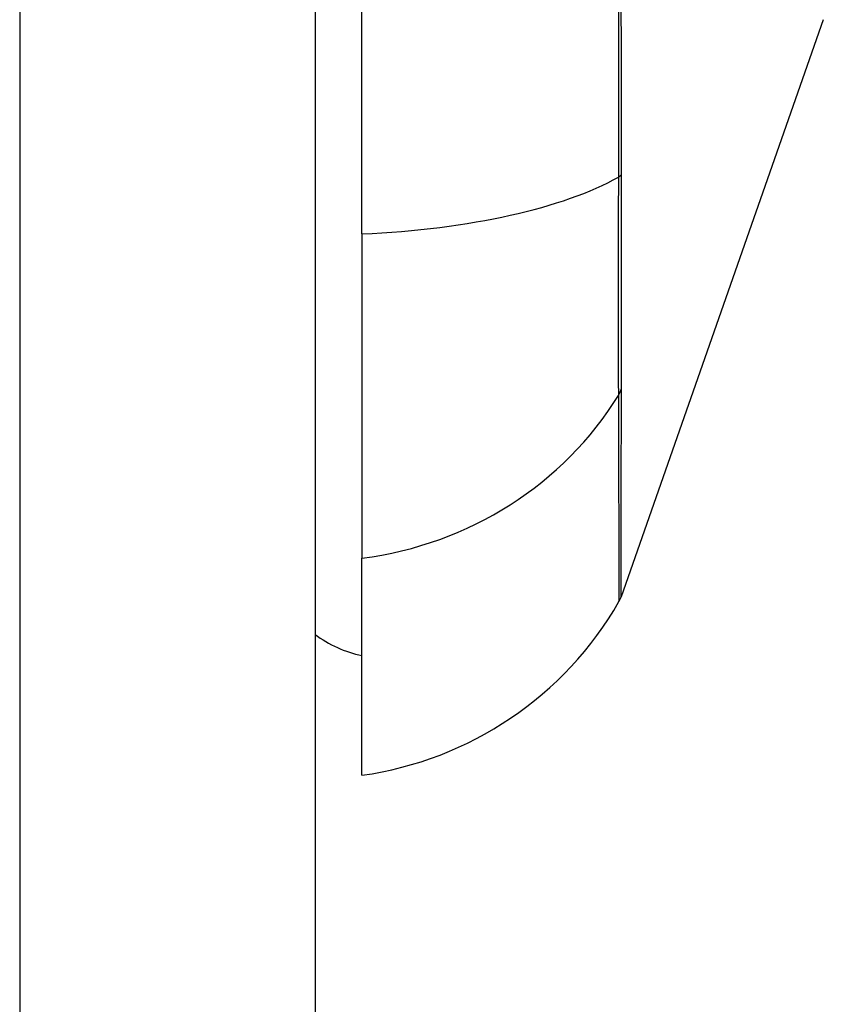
# Model space of a CAD drawing. Header units: inches. Extents: x 23 to 567, y 61 to 264.
# Tile 105 of 256: x 165.64 to 165.91, y 174.418 to 174.748. Entities that reach past the tile are written whole.
import ezdxf

# ---------------------------------------------------------------- set-up
doc = ezdxf.new("R2010")
doc.units = ezdxf.units.IN
doc.header["$MEASUREMENT"] = 0
doc.layers.add('Visible Edges(ANSI)', color=7, linetype='Continuous', lineweight=25)
doc.layers.add('Visible Tangent Edges(ANSI)', color=7, linetype='Continuous', lineweight=25)

msp = doc.modelspace()

# ---------------------------------------------------------------- linework, layer by layer
at = {"layer": 'Visible Edges(ANSI)'}
for p, q in [((165.7394044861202, 176.4299417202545), (165.7394044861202, 144.7099417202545)), ((165.7551525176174, 174.6762536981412), (165.7551525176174, 175.5336297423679)), ((165.9097969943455, 174.7481329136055), (165.8420596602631, 174.5545976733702)), ((165.7551525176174, 174.6762536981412), (165.7551525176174, 174.5674679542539)), ((165.7551525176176, 174.4947054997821), (165.7551525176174, 174.5674679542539))]:
    msp.add_line(p, q, dxfattribs=at)
for centre, radius, start, end in [((165.8327697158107, 174.5578491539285), 0.0098425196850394, 330.1831145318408, 340.7099537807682), ((165.738834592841, 174.6116830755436), 0.1181102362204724, 277.941296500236, 330.1831145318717), ((165.7630265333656, 174.5734456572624), 0.0393700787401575, 233.1301023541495, 258.4630409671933)]:
    msp.add_arc(centre, radius, start, end, dxfattribs=at)
at = {"layer": 'Visible Tangent Edges(ANSI)'}
for p, q in [((165.6404044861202, 176.4299417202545), (165.6404044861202, 144.7099417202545)), ((165.8420957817, 174.6961344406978), (165.8420952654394, 174.6966065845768)), ((165.8420952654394, 174.6242171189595), (165.8420957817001, 174.6243857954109))]:
    msp.add_line(p, q, dxfattribs=at)
at = {"layer": 'Visible Tangent Edges(ANSI)', "flags": 128}
for points in [[(165.8412490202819, 175.3122342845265), (165.8412666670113, 175.277718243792), (165.8412816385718, 175.2430815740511), (165.8412936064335, 175.2083655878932), (165.8413022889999, 175.1736217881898), (165.8413075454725, 175.1388854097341), (165.841309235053, 175.1041586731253), (165.8413074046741, 175.069443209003), (165.8413019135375, 175.034739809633), (165.84129304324, 175.0000787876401), (165.8412810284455, 174.9655002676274), (165.8412661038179, 174.9310443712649), (165.8412485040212, 174.8967510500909), (165.8412286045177, 174.8626257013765), (165.8412068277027, 174.8286820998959), (165.8411834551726, 174.794959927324), (165.8411589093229, 174.7614826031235), (165.8411335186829, 174.7282734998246), (165.8411070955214, 174.6953577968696)], [(165.8420952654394, 174.6966065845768), (165.8420939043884, 174.7293950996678), (165.8420916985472, 174.7624814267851), (165.8420886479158, 174.7958403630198), (165.8420849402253, 174.8294490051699), (165.8420808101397, 174.8632836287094), (165.8420764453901, 174.8973045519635), (165.8420721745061, 174.9314982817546), (165.842068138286, 174.9658584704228), (165.8420647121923, 175.0003445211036), (165.8420619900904, 175.0349156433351), (165.8420602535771, 175.0695310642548), (165.8420596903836, 175.1041596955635), (165.8420602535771, 175.1387995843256), (165.842061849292, 175.1734480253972), (165.8420644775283, 175.2081017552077), (165.8420679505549, 175.2427248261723), (165.8420719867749, 175.2772651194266), (165.8420763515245, 175.3116807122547)], [(165.8411070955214, 174.6953577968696), (165.8410956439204, 174.6911630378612), (165.8410854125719, 174.6870293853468), (165.8410763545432, 174.6829625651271), (165.8410684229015, 174.6789684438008), (165.841061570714, 174.6750527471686), (165.8410556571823, 174.6712215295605), (165.8410507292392, 174.6674801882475), (165.841046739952, 174.6638336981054), (165.8410436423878, 174.6602869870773), (165.8410414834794, 174.6568448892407), (165.8410401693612, 174.6535123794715), (165.8410397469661, 174.6502942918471), (165.841040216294, 174.6471956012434), (165.8410415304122, 174.6442213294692), (165.8410436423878, 174.6413760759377), (165.8410466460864, 174.6386631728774), (165.8410505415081, 174.6360859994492), (165.8410554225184, 174.6336478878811), (165.8410612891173, 174.6313520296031), (165.8410682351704, 174.6292018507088), (165.8410762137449, 174.6272006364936), (165.8410853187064, 174.6253516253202), (165.8410955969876, 174.6236581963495), (165.8411070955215, 174.6221236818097)], [(165.8420957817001, 174.6243857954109), (165.8420959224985, 174.6259282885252), (165.8420959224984, 174.6276211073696), (165.8420958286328, 174.6294612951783), (165.8420956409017, 174.6314458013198), (165.8420954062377, 174.6335717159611), (165.842095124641, 174.6358359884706), (165.8420947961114, 174.6382357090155), (165.8420945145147, 174.6407678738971), (165.8420942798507, 174.6434295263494), (165.8420940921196, 174.6462176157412), (165.842093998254, 174.6491291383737), (165.8420939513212, 174.6521597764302), (165.842093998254, 174.6553048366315), (165.8420941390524, 174.6585598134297), (165.8420942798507, 174.6619202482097), (165.8420944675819, 174.6653814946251), (165.8420947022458, 174.6689390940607), (165.8420949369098, 174.6725885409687), (165.8420952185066, 174.6763252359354), (165.8420955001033, 174.6801441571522), (165.8420957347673, 174.6840398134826), (165.8420958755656, 174.6880069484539), (165.8420959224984, 174.6920402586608), (165.8420957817, 174.6961344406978)], [(165.8420596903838, 174.5545972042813), (165.8420598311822, 174.5547184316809), (165.8420602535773, 174.5550828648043), (165.8420609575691, 174.5556907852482), (165.842061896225, 174.556542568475), (165.8420631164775, 174.557638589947), (165.842064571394, 174.5589791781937), (165.8420662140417, 174.5605645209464), (165.8420679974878, 174.5623942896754), (165.842069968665, 174.5644680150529), (165.8420720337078, 174.5667852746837), (165.8420741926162, 174.5693456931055), (165.8420763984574, 174.5721486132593), (165.8420786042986, 174.5751930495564), (165.842080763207, 174.5784777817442), (165.8420829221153, 174.5820015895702), (165.8420849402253, 174.5857633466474), (165.8420868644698, 174.5897615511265), (165.8420886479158, 174.5939945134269), (165.8420902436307, 174.5984604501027), (165.8420916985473, 174.6031575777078), (165.8420929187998, 174.6080839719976), (165.8420939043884, 174.613234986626), (165.8420947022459, 174.6185828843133), (165.8420952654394, 174.6242171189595)], [(165.8411070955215, 174.6221236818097), (165.8411314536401, 174.6165630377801), (165.8411344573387, 174.6111916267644), (165.8411462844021, 174.6060605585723), (165.8411589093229, 174.6011588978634), (165.8411712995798, 174.5964869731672), (165.8411835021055, 174.5920466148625), (165.8411953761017, 174.5878394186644), (165.8412069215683, 174.5838669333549), (165.8412180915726, 174.5801307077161), (165.8412288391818, 174.5766319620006), (165.8412390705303, 174.573371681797), (165.841248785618, 174.5703508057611), (165.8412579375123, 174.5675704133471), (165.8412664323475, 174.5650313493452), (165.8412742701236, 174.562733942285), (165.8412814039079, 174.5606785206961), (165.8412878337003, 174.5588653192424), (165.8412934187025, 174.5572946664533), (165.8412982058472, 174.5559666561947), (165.8413021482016, 174.5548810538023), (165.8413052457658, 174.5540374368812), (165.8413074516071, 174.5534354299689), (165.841308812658, 174.5530746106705), (165.8413092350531, 174.5529546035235)]]:
    msp.add_lwpolyline(points, dxfattribs=at)
at = {"layer": 'Visible Tangent Edges(ANSI)'}
for centre, major_axis, ratio, start_param, end_param in [((165.7388345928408, 174.7148516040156), (0.1181102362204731, 1.2e-14), 0.3299598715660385, 4.850990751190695, 5.759350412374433), ((165.832584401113, 174.6969822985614), (0.0098424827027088, -2.69814243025e-05), 0.3257200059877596, 5.760249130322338, 6.023956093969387), ((165.832584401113, 174.6267712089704), (0.0098422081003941, 7.83164027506e-05), 0.9454627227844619, 5.751833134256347, 6.015540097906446), ((165.7388345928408, 174.6778941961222), (-0.1181102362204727, -8.88e-14), 0.9439949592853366, 1.709398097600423, 2.617757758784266)]:
    msp.add_ellipse(centre, major_axis=major_axis, ratio=ratio, start_param=start_param, end_param=end_param, dxfattribs=at)

doc.saveas('drawing.dxf')
